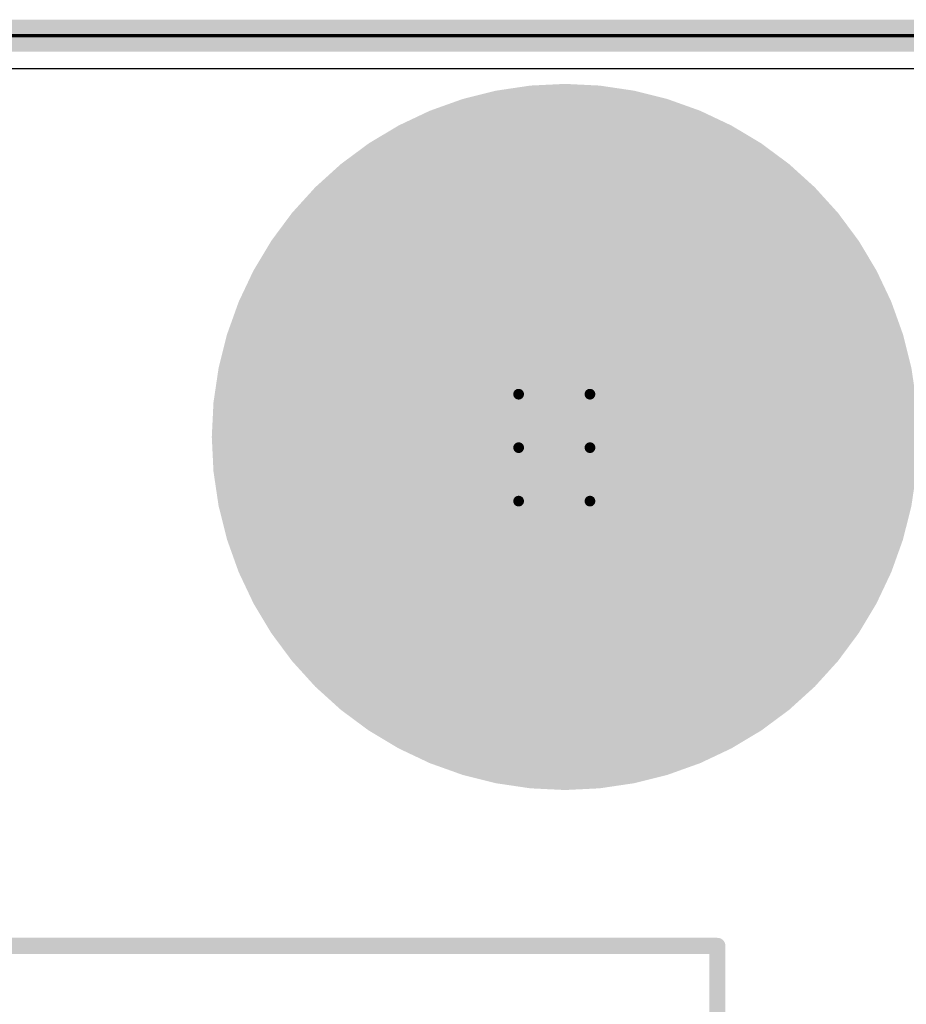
# Model space of a CAD drawing. Extents: x -2 to 8.5, y -2.9 to 5.2.
# Tile 53 of 207: x 1.209 to 1.485, y 2.948 to 3.255. Entities that reach past the tile are written whole.
import ezdxf

# ---------------------------------------------------------------- set-up
doc = ezdxf.new("R2010")
doc.units = 0
doc.layers.get('0').update_dxf_attribs({"linetype": 'CONTINUOUS'})
for name, color, linetype in [('acc-ni-360-20-out-a_board_dimension', 6, 'CONTINUOUS'), ('acc-ni-360-20-out-a_copper_signal_bot', 5, 'CONTINUOUS'), ('acc-ni-360-20-out-a_copper_signal_top', 1, 'CONTINUOUS'), ('acc-ni-360-20-out-a_drawing_1', 1, 'CONTINUOUS'), ('acc-ni-360-20-out-a_drillmap_1', 1, 'CONTINUOUS'), ('acc-ni-360-20-out-a_legend_top', 2, 'CONTINUOUS'), ('acc-ni-360-20-out-a_profile', 1, 'CONTINUOUS'), ('acc-ni-360-20-out-a_pth_drill', 1, 'CONTINUOUS'), ('acc-ni-360-20-out-a_soldermask_bot', 1, 'CONTINUOUS'), ('acc-ni-360-20-out-a_soldermask_top', 1, 'CONTINUOUS')]:
    doc.layers.add(name, color=color, linetype=linetype)

# ---------------------------------------------------------------- blocks, each defined once
blk = doc.blocks.new('D19')
at = {"const_width": 0.0725}
blk.add_lwpolyline([(-0.03625, 0, 1), (0.03625, 0, 1)], format="xyb", close=True, dxfattribs=at)
blk = doc.blocks.new('D24')
at = {"const_width": 0.11}
blk.add_lwpolyline([(-0.055, 0, 1), (0.055, 0, 1)], format="xyb", close=True, dxfattribs=at)
blk = doc.blocks.new('D25')
at = {"const_width": 0.0025}
blk.add_lwpolyline([(-0.00125, 0, 1), (0.00125, 0, 1)], format="xyb", close=True, dxfattribs=at)
blk = doc.blocks.new('D44')
at = {"const_width": 0.0625}
blk.add_lwpolyline([(-0.03125, 0, 1), (0.03125, 0, 1)], format="xyb", close=True, dxfattribs=at)
blk = doc.blocks.new('D48')
at = {"const_width": 0.001667}
blk.add_lwpolyline([(-0.000833, 0, 1), (0.000833, 0, 1)], format="xyb", close=True, dxfattribs=at)

msp = doc.modelspace()

# ---------------------------------------------------------------- linework, layer by layer
at = {"layer": 'acc-ni-360-20-out-a_board_dimension', "color": 6, "const_width": 0.01}
msp.add_lwpolyline([(0, 3.25), (1.5, 3.25)], dxfattribs=at)
at = {"layer": 'acc-ni-360-20-out-a_copper_signal_bot', "color": 5}
msp.add_lwpolyline([(1.489805, 0.010195), (0.010195, 0.010195), (0.010195, 3.239805), (1.489805, 3.239805), (1.489805, 0.010195)], dxfattribs=at)
at = {"layer": 'acc-ni-360-20-out-a_copper_signal_top', "color": 1}
msp.add_lwpolyline([(0.941, 2.540403), (0.941, 3.239805), (1.489805, 3.239805)], dxfattribs=at)
at = {"layer": 'acc-ni-360-20-out-a_drawing_1', "color": 1, "const_width": 0.003}
for points in [[(1.364059, 3.138328), (1.364059, 3.105006)], [(1.386274, 3.121667), (1.386274, 3.138328)], [(1.386274, 3.138328), (1.386274, 3.105006)], [(1.364059, 3.105006), (1.364059, 3.121667)], [(1.364059, 3.121667), (1.386274, 3.121667)]]:
    msp.add_lwpolyline(points, dxfattribs=at)
at = {"layer": 'acc-ni-360-20-out-a_drillmap_1', "color": 1, "const_width": 0.005}
for points in [[(1.3785, 3.0625), (1.3785, 3.1875)], [(1.316, 3.125), (1.441, 3.125)]]:
    msp.add_lwpolyline(points, dxfattribs=at)
at = {"layer": 'acc-ni-360-20-out-a_legend_top', "color": 2, "const_width": 0.005}
for points in [[(0.785842, 2.966453), (1.425953, 2.966453)], [(1.425953, 2.638055), (1.425953, 2.966453)]]:
    msp.add_lwpolyline(points, dxfattribs=at)
at = {"layer": 'acc-ni-360-20-out-a_profile', "color": 1, "const_width": 0.001}
msp.add_lwpolyline([(0, 3.25), (1.5, 3.25)], dxfattribs=at)
at = {"layer": 'acc-ni-360-20-out-a_soldermask_bot', "color": 1}
msp.add_lwpolyline([(1.5, 0), (0, 0), (0, 3.25), (1.5, 3.25), (1.5, 0)], dxfattribs=at)

# ---------------------------------------------------------------- block references
at = {"layer": 'acc-ni-360-20-out-a_copper_signal_bot'}
msp.add_blockref('D19', (1.3785, 3.125), dxfattribs=at)
at = {"layer": 'acc-ni-360-20-out-a_copper_signal_top'}
msp.add_blockref('D19', (1.3785, 3.125), dxfattribs=at)
at = {"layer": 'acc-ni-360-20-out-a_drawing_1'}
for p in [(1.364059, 3.138328), (1.386274, 3.138328), (1.364059, 3.121667), (1.386274, 3.121667), (1.364059, 3.105006), (1.386274, 3.105006)]:
    msp.add_blockref('D48', p, dxfattribs=at)
at = {"layer": 'acc-ni-360-20-out-a_drillmap_1'}
for p in [(1.3785, 3.1875), (1.316, 3.125), (1.441, 3.125), (1.3785, 3.0625)]:
    msp.add_blockref('D25', p, dxfattribs=at)
at = {"layer": 'acc-ni-360-20-out-a_legend_top'}
msp.add_blockref('D25', (1.425953, 2.966453), dxfattribs=at)
msp.add_blockref('D25', (1.425953, 2.966453), dxfattribs=at)
at = {"layer": 'acc-ni-360-20-out-a_pth_drill'}
msp.add_blockref('D44', (1.3785, 3.125), dxfattribs=at)
at = {"layer": 'acc-ni-360-20-out-a_soldermask_bot'}
msp.add_blockref('D24', (1.3785, 3.125), dxfattribs=at)
at = {"layer": 'acc-ni-360-20-out-a_soldermask_top'}
msp.add_blockref('D24', (1.3785, 3.125), dxfattribs=at)

doc.saveas('drawing.dxf')
